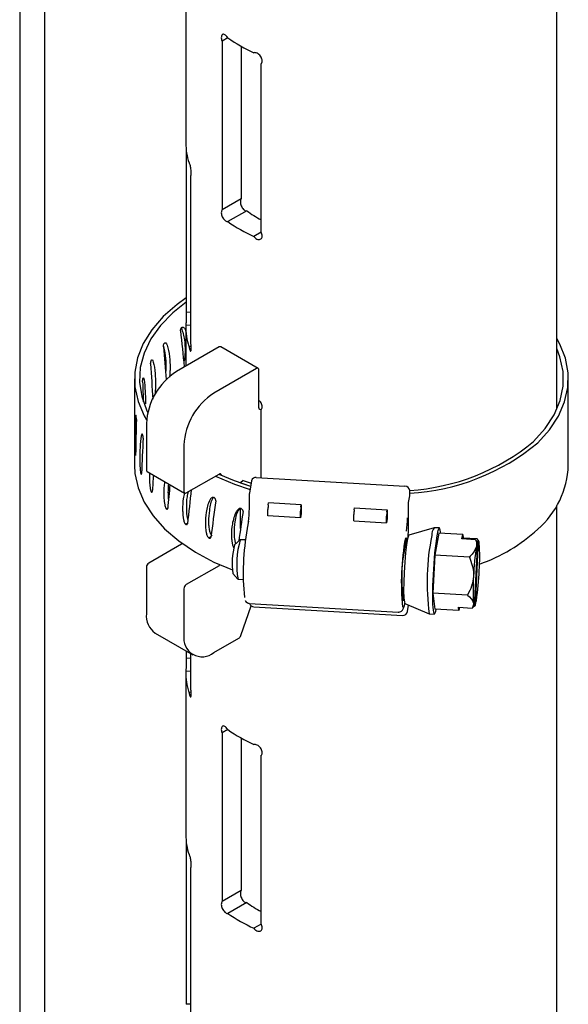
# Model space of a CAD drawing. Header units: inches. Extents: x 22.7 to 77.5, y 10.7 to 108.6.
# Tile 27 of 34: x 57.7 to 60.3, y 89.4 to 94.1. Entities that reach past the tile are written whole.
import ezdxf

# ---------------------------------------------------------------- set-up
doc = ezdxf.new("R2010")
doc.units = ezdxf.units.IN
doc.header["$MEASUREMENT"] = 0

msp = doc.modelspace()

# ---------------------------------------------------------------- linework, layer by layer
at = {"color": 7, "linetype": 'Continuous', "lineweight": 25}
for p, q in [((60.1989, 92.2491), (60.1989, 102.9189)), ((57.6655, 95.0848), (57.6655, 83.3568)), ((57.7836, 83.3568), (57.7836, 95.0848)), ((58.4489, 94.2705), (58.4489, 93.505)), ((58.6473, 94.0013), (58.6202, 93.9856)), ((58.6202, 93.9856), (58.6202, 93.1897)), ((58.7097, 93.9618), (58.7097, 93.2414)), ((58.804, 93.0835), (58.804, 93.8794)), ((58.4506, 93.4738), (58.4506, 92.7044)), ((58.4733, 92.5549), (58.4733, 93.351)), ((58.7097, 93.2414), (58.6202, 93.1897)), ((58.736, 93.1851), (58.6471, 93.1338)), ((58.8041, 93.0833), (58.7694, 93.0633)), ((58.4733, 92.7055), (58.4506, 92.7044)), ((58.4489, 92.6374), (58.4489, 92.4513)), ((58.4733, 92.6445), (58.449, 92.6432)), ((58.6058, 92.5418), (58.4047, 92.4257)), ((58.4743, 92.5445), (58.464, 92.544)), ((58.7904, 92.4405), (58.6136, 92.5426)), ((58.4445, 92.4487), (58.4414, 92.4501)), ((58.7826, 92.4397), (58.5815, 92.3237)), ((58.7936, 92.2545), (58.7936, 92.4334)), ((58.207, 92.3918), (58.207, 91.9836)), ((60.253, 91.9836), (60.253, 92.3918)), ((58.804, 91.9237), (58.804, 92.2463)), ((58.2633, 92.1808), (58.2633, 91.9608)), ((58.4401, 92.0787), (58.4401, 91.8588)), ((58.2123, 92.0329), (58.211, 92.0328)), ((58.2399, 91.9443), (58.2368, 91.9439)), ((58.2665, 91.9537), (58.4433, 91.8516)), ((58.4511, 91.8524), (58.6058, 91.9417)), ((58.7193, 91.9117), (58.7073, 91.9004)), ((58.7193, 91.9117), (58.7571, 91.8989)), ((58.7592, 91.9106), (58.7488, 91.8517)), ((58.7813, 91.925), (59.4827, 91.8839)), ((58.7073, 91.9004), (58.7546, 91.8846)), ((58.7073, 91.8997), (58.7073, 91.9004)), ((59.5051, 91.8388), (59.5051, 91.8642)), ((58.2907, 91.8594), (58.2856, 91.8582)), ((58.7485, 91.8478), (58.7485, 91.7775)), ((59.4997, 91.808), (59.5051, 91.8388)), ((58.3635, 91.7803), (58.3566, 91.7778)), ((58.7073, 91.6843), (58.7073, 91.7796)), ((58.8364, 91.7446), (58.8364, 91.7751)), ((58.8379, 91.796), (58.8396, 91.8053)), ((58.9938, 91.7963), (58.8396, 91.8053)), ((58.9921, 91.787), (58.9938, 91.7963)), ((58.9938, 91.7963), (58.9938, 91.7535)), ((59.2433, 91.7722), (59.245, 91.7816)), ((59.245, 91.7816), (59.3992, 91.7725)), ((59.3975, 91.7632), (59.3992, 91.7725)), ((59.3992, 91.7725), (59.3992, 91.7297)), ((59.4997, 91.6916), (59.4997, 91.808)), ((60.1989, 79.9811), (60.1989, 91.7941)), ((58.9906, 91.7355), (58.8364, 91.7446)), ((58.9906, 91.7355), (58.9906, 91.7661)), ((58.9938, 91.7535), (58.9906, 91.7355)), ((59.2418, 91.7208), (59.2418, 91.7514)), ((59.396, 91.7117), (59.396, 91.7423)), ((59.3992, 91.7297), (59.396, 91.7117)), ((58.4565, 91.7089), (58.4479, 91.7046)), ((58.7386, 91.6868), (58.7384, 91.6842)), ((58.7443, 91.7188), (58.7386, 91.6868)), ((59.2418, 91.7208), (59.396, 91.7117)), ((59.6204, 91.6885), (59.5015, 91.6528)), ((59.645, 91.6872), (59.6209, 91.6886)), ((58.5678, 91.6472), (58.5574, 91.6403)), ((58.7055, 91.6317), (58.679, 91.608)), ((58.7311, 91.6305), (58.7061, 91.632)), ((59.6422, 91.6631), (59.6239, 91.5595)), ((59.7549, 91.6565), (59.6422, 91.6631)), ((59.7512, 91.6357), (59.7549, 91.6565)), ((59.816, 91.6319), (59.7512, 91.6357)), ((59.7549, 91.6565), (59.7567, 91.6413)), ((59.7564, 91.6354), (59.7567, 91.6413)), ((59.7567, 91.6413), (59.8215, 91.6375)), ((59.816, 91.6319), (59.8246, 91.6222)), ((59.8301, 91.6277), (59.8215, 91.6375)), ((58.429, 91.611), (58.2743, 91.5217)), ((59.8246, 91.6222), (59.8091, 91.3177)), ((59.8146, 91.3233), (59.8301, 91.6277)), ((59.6239, 91.5595), (59.6148, 91.3801)), ((59.7864, 91.5499), (59.6239, 91.5595)), ((58.2633, 91.5025), (58.2633, 91.2826)), ((58.6058, 91.5089), (58.4511, 91.4196)), ((58.671, 91.4718), (58.6945, 91.4451)), ((58.6952, 91.4448), (58.7201, 91.4433)), ((58.4401, 91.4005), (58.4401, 91.1805)), ((59.6148, 91.3801), (59.6239, 91.3043)), ((59.7773, 91.3705), (59.6148, 91.3801)), ((58.7083, 91.1791), (58.757, 91.3198)), ((58.7489, 91.3313), (59.4502, 91.2902)), ((58.7696, 91.315), (59.471, 91.2739)), ((59.4826, 91.3311), (59.5966, 91.2817)), ((59.4945, 91.2924), (59.5, 91.3235)), ((59.7366, 91.2977), (59.7348, 91.3128)), ((59.7348, 91.3128), (59.7996, 91.309)), ((59.7393, 91.3126), (59.7366, 91.2977)), ((59.8091, 91.3177), (59.7996, 91.309)), ((59.8091, 91.3183), (59.8146, 91.3233)), ((59.5971, 91.2816), (59.6211, 91.2802)), ((59.7366, 91.2977), (59.6239, 91.3043)), ((58.3047, 91.191), (58.4815, 91.0889)), ((58.5815, 91.0989), (58.6984, 91.1663)), ((58.4506, 91.1068), (58.4506, 91.0713)), ((58.4733, 90.9218), (58.4733, 91.0937)), ((58.4733, 91.0724), (58.4506, 91.0713)), ((58.4489, 91.0044), (58.4489, 90.2388)), ((58.4733, 91.0114), (58.449, 91.0101)), ((58.4743, 90.9115), (58.464, 90.9109)), ((58.6473, 90.7351), (58.6202, 90.7194)), ((58.6202, 90.7194), (58.6202, 89.9235)), ((58.7097, 90.6956), (58.7097, 89.9752)), ((58.804, 89.8174), (58.804, 90.6133)), ((58.4506, 90.2076), (58.4506, 89.4382)), ((58.4733, 89.2887), (58.4733, 90.0848)), ((58.7097, 89.9752), (58.6202, 89.9235)), ((58.736, 89.919), (58.6471, 89.8677)), ((58.8041, 89.8171), (58.7694, 89.7971)), ((58.4733, 89.4394), (58.4506, 89.4382))]:
    msp.add_line(p, q, dxfattribs=at)
at = {"color": 7, "linetype": 'Continuous', "lineweight": 25, "flags": 128}
for points in [[(58.4506, 92.7744), (58.4074, 92.7429), (58.342, 92.685), (58.2888, 92.6232), (58.2484, 92.5582), (58.2215, 92.4909), (58.2084, 92.4222), (58.2092, 92.3531), (58.224, 92.2846), (58.2526, 92.2175), (58.264, 92.1975)], [(58.4506, 92.7535), (58.3883, 92.7036), (58.3299, 92.6434), (58.2844, 92.5796), (58.2523, 92.5132), (58.2342, 92.445), (58.2304, 92.376), (58.2408, 92.3073), (58.2653, 92.2398), (58.2693, 92.2315)], [(60.1087, 92.0894), (60.1639, 92.1507), (60.2062, 92.2153), (60.2353, 92.2823), (60.2505, 92.3508), (60.2518, 92.4199), (60.2392, 92.4886), (60.2127, 92.5559), (60.1989, 92.5813)], [(60.089, 92.0962), (60.1439, 92.1575), (60.1858, 92.2221), (60.214, 92.2891), (60.2282, 92.3576), (60.2282, 92.4266), (60.2139, 92.4951), (60.1989, 92.5346)], [(58.207, 91.9836), (58.2092, 91.9449), (58.224, 91.8763), (58.2526, 91.8093), (58.2945, 91.7446), (58.3492, 91.6832), (58.416, 91.6258), (58.4939, 91.5734), (58.5819, 91.5266), (58.6687, 91.4898)], [(58.5886, 91.9318), (58.6788, 91.8943), (58.752, 91.8697)], [(58.605, 91.9412), (58.6763, 91.9111), (58.7545, 91.884)], [(59.6515, 91.6625), (59.6509, 91.6683), (59.6476, 91.6842), (59.6434, 91.6864), (59.6384, 91.6748), (59.633, 91.6501)], [(59.5015, 91.6528), (59.4995, 91.6507), (59.4949, 91.6359), (59.49, 91.6083), (59.4854, 91.5704), (59.4814, 91.5254), (59.4784, 91.4776), (59.4766, 91.4309), (59.4762, 91.3897), (59.4773, 91.3576), (59.4797, 91.3374), (59.4826, 91.3311)], [(59.633, 91.6501), (59.6277, 91.6142), (59.6227, 91.5693), (59.6185, 91.5186), (59.6152, 91.4655), (59.6131, 91.4137), (59.6124, 91.3666), (59.6131, 91.3275), (59.6152, 91.2991), (59.6185, 91.2832), (59.6227, 91.281), (59.6277, 91.2926), (59.6305, 91.3039)], [(58.4325, 91.6137), (58.4312, 91.6124), (58.429, 91.611)]]:
    msp.add_lwpolyline(points, dxfattribs=at)
at = {"color": 7, "linetype": 'Continuous', "lineweight": 25}
for centre, radius, start, end in [((59.1187, 94.6771), 0.824, 235.089, 244.9163), ((58.7493, 93.5056), 0.3003, 180.1135, 198.2416), ((59.1233, 93.7194), 0.6598, 234.0598, 241.0599), ((59.1187, 93.8095), 0.824, 235.089, 244.9163), ((58.7488, 92.6379), 0.2999, 178.987, 198.2483), ((58.6104, 92.5354), 0.00786, 65.6929, 125.6176), ((58.5703, 92.1668), 0.3074, 122.6055, 177.3945), ((58.7869, 92.4345), 0.00682, 350.786, 129.2033), ((58.7471, 92.0647), 0.3074, 122.6055, 177.3945), ((58.8003, 92.2534), 0.00682, 170.786, 309.2033), ((59.4454, 92.868), 1.0049, 273.4066, 309.8261), ((59.4476, 92.8815), 1.0317, 273.1931, 309.8496), ((58.2707, 91.9599), 0.00749, 172.7442, 235.9436), ((59.8334, 91.9982), 0.4199, 310.9754, 358.0074), ((58.6101, 91.9365), 0.00676, 354.3882, 129.6436), ((58.7783, 91.9055), 0.0198, 81.2355, 165.0612), ((59.4831, 91.8618), 0.0222, 6.4086, 90.9348), ((58.4468, 91.8577), 0.00682, 170.786, 309.2033), ((58.771, 91.8478), 0.0225, 170.0185, 180), ((58.3167, 91.7787), 0.4319, 351.6769, 0.01), ((58.9804, 91.7752), 0.144, 171.6769, 180.01), ((59.1346, 91.7661), 0.144, 171.6769, 180.01), ((59.3858, 91.7514), 0.144, 171.6769, 180.01), ((59.54, 91.7423), 0.144, 171.6769, 180.01), ((59.0629, 91.7349), 0.4319, 351.6769, 0.01), ((59.9364, 91.4726), 1.2166, 169.9821, 185.3911), ((59.0104, 91.694), 0.4893, 354.2227, 359.7135), ((59.6561, 91.6568), 0.0474, 137.9248, 186.3608), ((59.5725, 92.2652), 0.7929, 289.2997, 312.5539), ((59.0921, 91.5154), 0.4032, 163.1969, 190.0897), ((60.6085, 91.4327), 1.143, 169.5242, 185.9704), ((60.2339, 91.4482), 0.7666, 165.4151, 187.8309), ((60.703, 91.4311), 1.116, 168.6056, 187.6986), ((58.9969, 91.521), 0.3295, 164.697, 188.5896), ((61.1039, 91.4048), 1.2991, 171.3425, 177.6158), ((59.9823, 91.5746), 0.1647, 163.2056, 171.0105), ((59.7955, 91.6124), 0.0378, 2.7907, 23.9221), ((58.9126, 91.5505), 0.9229, 356.0363, 3.9637), ((58.2873, 91.5014), 0.024, 122.6055, 177.3945), ((58.5953, 91.5263), 0.0203, 301.1647, 320.5568), ((60.7266, 91.395), 0.9229, 176.0363, 183.9637), ((58.5353, 91.5407), 1.2991, 351.3425, 357.6158), ((58.464, 91.3994), 0.024, 122.6055, 177.3945), ((58.771, 91.3375), 0.0225, 195.9139, 266.6433), ((59.8437, 91.3331), 0.0378, 182.7907, 203.9221), ((59.6569, 91.3709), 0.1647, 343.2056, 351.0105), ((58.3584, 91.2705), 0.0959, 172.7442, 235.9436), ((59.4724, 91.2963), 0.0225, 266.6433, 350.0185), ((58.5263, 91.1665), 0.0873, 170.786, 309.2033), ((58.6853, 91.1867), 0.0242, 302.748, 341.7285), ((58.7488, 91.0048), 0.2999, 178.987, 198.2483), ((59.1187, 91.4109), 0.824, 235.089, 244.9163), ((58.7493, 90.2394), 0.3003, 180.1135, 198.2416), ((59.1233, 90.4532), 0.6598, 234.0598, 241.0599), ((59.1187, 90.5434), 0.824, 235.089, 244.9163)]:
    msp.add_arc(centre, radius, start, end, dxfattribs=at)
for major_axis, ratio, start_param, end_param in [((-0.6803, 5.7606), 0.127227, 1.455641, 1.485128), ((-0.5498, 5.7073), 0.146352, 1.468802, 1.496145), ((-0.4013, 5.6664), 0.161647, 1.485171, 1.514657), ((-0.2387, 5.6391), 0.172207, 1.504145, 1.520958), ((0.1087, 5.7571), 0.176686, 1.546769, 1.575593), ((0.2825, 5.7738), 0.170293, 1.567134, 1.595958), ((0.446, 5.8049), 0.158602, 1.601195, 1.614419), ((0.5941, 5.8497), 0.142365, 1.611007, 1.630109), ((0.723, 5.9069), 0.122517, 1.615181, 1.642503), ((0.8302, 5.9748), 0.100048, 1.622588, 1.651411), ((0.9141, 6.0516), 0.075906, 1.628089, 1.651151)]:
    msp.add_ellipse((59.23, 92.0422), major_axis=major_axis, ratio=ratio, start_param=start_param, end_param=end_param, dxfattribs=at)
for points, knots in [([(58.6471, 94.0014), (58.6467, 94.002), (58.6445, 94.0056), (58.6399, 94.0114), (58.6332, 94.0167), (58.6269, 94.0191), (58.6216, 94.0181), (58.6179, 94.0138), (58.6162, 94.0067), (58.6166, 93.9977), (58.6184, 93.9903), (58.6199, 93.9863), (58.6202, 93.9856)], [0, 0, 0, 0, 0.025808, 0.14385, 0.262532, 0.381908, 0.501608, 0.620845, 0.738895, 0.855744, 0.972217, 1, 1, 1, 1]), ([(58.804, 93.8794), (58.8045, 93.8799), (58.8066, 93.882), (58.8086, 93.8864), (58.8094, 93.8935), (58.8081, 93.9015), (58.804, 93.9109), (58.7976, 93.9194), (58.7897, 93.9263), (58.7812, 93.9306), (58.7742, 93.9319), (58.7706, 93.9311), (58.7694, 93.9308)], [0, 0, 0, 0, 0.033527, 0.151959, 0.225403, 0.342218, 0.459007, 0.576515, 0.695301, 0.814877, 0.934416, 1, 1, 1, 1]), ([(58.4733, 93.351), (58.4734, 93.3513), (58.474, 93.3529), (58.4746, 93.3567), (58.4749, 93.3636), (58.4745, 93.372), (58.4733, 93.3824), (58.4714, 93.3927), (58.4692, 93.4017), (58.467, 93.4083), (58.4652, 93.4114), (58.4643, 93.4115), (58.464, 93.4116)], [0, 0, 0, 0, 0.033438, 0.151555, 0.224803, 0.341307, 0.457786, 0.574981, 0.693451, 0.812708, 0.931929, 1, 1, 1, 1]), ([(58.7097, 93.2414), (58.709, 93.2405), (58.7072, 93.2381), (58.7059, 93.2319), (58.7062, 93.223), (58.7086, 93.2131), (58.7127, 93.2033), (58.7182, 93.1946), (58.7246, 93.1882), (58.7309, 93.1848), (58.7344, 93.185), (58.736, 93.1851)], [0, 0, 0, 0, 0.071729, 0.189662, 0.305954, 0.421736, 0.538475, 0.656946, 0.776796, 0.896947, 1, 1, 1, 1]), ([(58.6202, 93.1897), (58.6195, 93.1888), (58.6176, 93.1864), (58.6162, 93.1802), (58.6166, 93.1712), (58.619, 93.1613), (58.6233, 93.1516), (58.629, 93.143), (58.6355, 93.1367), (58.6419, 93.1334), (58.6455, 93.1337), (58.6471, 93.1338)], [0, 0, 0, 0, 0.07144, 0.189477, 0.306312, 0.422772, 0.539935, 0.658372, 0.777816, 0.897476, 1, 1, 1, 1]), ([(58.7694, 93.0633), (58.7715, 93.0609), (58.7759, 93.056), (58.784, 93.051), (58.7924, 93.0487), (58.8, 93.0497), (58.8058, 93.0539), (58.8086, 93.0598), (58.8094, 93.067), (58.8083, 93.0748), (58.8054, 93.0807), (58.804, 93.0835)], [0, 0, 0, 0, 0.106194, 0.224636, 0.343791, 0.463442, 0.582905, 0.701361, 0.77482, 0.891659, 1, 1, 1, 1]), ([(58.4506, 92.7044), (58.4507, 92.703), (58.451, 92.7002), (58.4511, 92.6923), (58.4509, 92.6827), (58.4506, 92.6721), (58.4501, 92.6618), (58.4496, 92.6528), (58.4493, 92.6463), (58.4491, 92.6434), (58.449, 92.6433), (58.449, 92.6432)], [0, 0, 0, 0, 0.116891, 0.233813, 0.350076, 0.466396, 0.583729, 0.702325, 0.821649, 0.94088, 1, 1, 1, 1]), ([(58.4238, 92.6182), (58.4238, 92.6193), (58.4237, 92.6214), (58.4246, 92.6253), (58.4262, 92.6291), (58.4281, 92.632), (58.4293, 92.6333), (58.4297, 92.6338)], [0, 0, 0, 0, 0.219894, 0.439787, 0.659737, 0.879826, 1, 1, 1, 1]), ([(58.428, 92.6317), (58.4336, 92.6138), (58.4436, 92.5815), (58.4461, 92.535), (58.4451, 92.5048), (58.4433, 92.4882), (58.4417, 92.4772), (58.4397, 92.471), (58.4394, 92.4699)], [0, 0, 0, 0, 0.396378, 0.714339, 0.827435, 0.906569, 0.983471, 1, 1, 1, 1]), ([(58.4297, 92.6338), (58.4304, 92.6344), (58.4321, 92.6357), (58.4351, 92.6361), (58.4406, 92.6334), (58.4462, 92.6257), (58.4481, 92.6161), (58.4489, 92.612)], [0, 0, 0, 0, 0.062038, 0.141826, 0.281351, 0.697823, 1, 1, 1, 1]), ([(58.3477, 92.5594), (58.3483, 92.56), (58.3496, 92.5615), (58.352, 92.5621), (58.3564, 92.5599), (58.3656, 92.5411), (58.3725, 92.5005), (58.3753, 92.4552), (58.3743, 92.4248), (58.3733, 92.41), (58.3719, 92.4018), (58.3714, 92.3987)], [0, 0, 0, 0, 0.014691, 0.033585, 0.066624, 0.165246, 0.512933, 0.791021, 0.889935, 0.959146, 1, 1, 1, 1]), ([(58.3431, 92.5433), (58.3431, 92.5444), (58.343, 92.5466), (58.3438, 92.5505), (58.345, 92.5545), (58.3464, 92.5575), (58.3474, 92.5589), (58.3477, 92.5594)], [0, 0, 0, 0, 0.219894, 0.439787, 0.659737, 0.879826, 1, 1, 1, 1]), ([(58.3431, 92.545), (58.3466, 92.5313), (58.3535, 92.5035), (58.355, 92.4616), (58.3545, 92.4334), (58.3536, 92.4234), (58.3533, 92.4205)], [0, 0, 0, 0, 0.394143, 0.797633, 0.941151, 1, 1, 1, 1]), ([(58.464, 92.544), (58.4646, 92.5408), (58.4657, 92.5343), (58.4679, 92.5272), (58.4702, 92.5229), (58.4723, 92.5222), (58.4739, 92.5251), (58.4748, 92.5313), (58.4748, 92.5399), (58.4742, 92.5482), (58.4735, 92.5532), (58.4733, 92.5549)], [0, 0, 0, 0, 0.118417, 0.236812, 0.35573, 0.4751, 0.594211, 0.712262, 0.829036, 0.945192, 1, 1, 1, 1]), ([(58.2831, 92.4622), (58.2831, 92.4633), (58.283, 92.4655), (58.2836, 92.4695), (58.2844, 92.4735), (58.2854, 92.4766), (58.2861, 92.4781), (58.2863, 92.4787)], [0, 0, 0, 0, 0.219894, 0.439787, 0.659737, 0.879826, 1, 1, 1, 1]), ([(58.2863, 92.4787), (58.2867, 92.4793), (58.2876, 92.4809), (58.2893, 92.4817), (58.2925, 92.4799), (58.2991, 92.4617), (58.3041, 92.4216), (58.3062, 92.3766), (58.3055, 92.3461), (58.3047, 92.3305), (58.3036, 92.3213), (58.3031, 92.3173)], [0, 0, 0, 0, 0.014534, 0.033226, 0.065914, 0.163483, 0.50746, 0.782582, 0.880441, 0.948913, 1, 1, 1, 1]), ([(58.442, 92.4472), (58.4419, 92.4473), (58.4417, 92.4477), (58.4416, 92.4483), (58.4416, 92.4489)], [0, 0, 0, 0, 0.115663, 1, 1, 1, 1]), ([(58.2452, 92.3768), (58.2452, 92.3779), (58.2451, 92.3801), (58.2454, 92.3841), (58.2459, 92.3882), (58.2464, 92.3914), (58.2468, 92.3929), (58.2469, 92.3935)], [0, 0, 0, 0, 0.219894, 0.439787, 0.659737, 0.879826, 1, 1, 1, 1]), ([(58.2469, 92.3935), (58.2472, 92.3942), (58.2477, 92.3958), (58.2486, 92.3967), (58.2504, 92.3951), (58.2543, 92.3774), (58.2573, 92.3375), (58.2587, 92.2971), (58.2583, 92.2756), (58.2583, 92.2733)], [0, 0, 0, 0, 0.017794, 0.04068, 0.0807, 0.200157, 0.621301, 0.958142, 1, 1, 1, 1]), ([(58.804, 92.2463), (58.8045, 92.2468), (58.8066, 92.2489), (58.8086, 92.2533), (58.8094, 92.2604), (58.8082, 92.2685), (58.804, 92.2777), (58.7988, 92.2851), (58.7949, 92.2883), (58.7936, 92.2893)], [0, 0, 0, 0, 0.052853, 0.239553, 0.355332, 0.539483, 0.723593, 0.908836, 1, 1, 1, 1]), ([(58.2145, 92.2165), (58.2143, 92.2172), (58.214, 92.2188), (58.2134, 92.2198), (58.2124, 92.2182), (58.2106, 92.2007), (58.2096, 92.1612), (58.2093, 92.1163), (58.2094, 92.0858), (58.2096, 92.0689), (58.2098, 92.0557), (58.2102, 92.0454), (58.2105, 92.0391), (58.2108, 92.0351), (58.211, 92.0335), (58.211, 92.0328)], [0, 0, 0, 0, 0.013181, 0.030133, 0.059777, 0.148264, 0.460226, 0.709732, 0.798479, 0.860576, 0.920922, 0.954225, 0.975594, 0.989889, 1, 1, 1, 1]), ([(58.2157, 92.1998), (58.2157, 92.2009), (58.2157, 92.203), (58.2155, 92.2071), (58.2152, 92.2112), (58.2148, 92.2144), (58.2145, 92.2159), (58.2145, 92.2165)], [0, 0, 0, 0, 0.219902, 0.439803, 0.659759, 0.879847, 1, 1, 1, 1]), ([(58.2451, 92.128), (58.2448, 92.1287), (58.244, 92.1303), (58.2427, 92.1312), (58.2403, 92.1295), (58.2356, 92.1117), (58.2327, 92.072), (58.2315, 92.0271), (58.2319, 91.9966), (58.2325, 91.9797), (58.2333, 91.9665), (58.2343, 91.9563), (58.2352, 91.9501), (58.236, 91.9461), (58.2365, 91.9445), (58.2368, 91.9439)], [0, 0, 0, 0, 0.013181, 0.030133, 0.059777, 0.148264, 0.460226, 0.709732, 0.798479, 0.860576, 0.920922, 0.954225, 0.975594, 0.989889, 1, 1, 1, 1]), ([(58.2478, 92.1115), (58.2478, 92.1126), (58.2479, 92.1148), (58.2474, 92.1188), (58.2467, 92.1228), (58.2458, 92.126), (58.2453, 92.1275), (58.2451, 92.128)], [0, 0, 0, 0, 0.219902, 0.439803, 0.659759, 0.879847, 1, 1, 1, 1]), ([(58.211, 92.0328), (58.2112, 92.0321), (58.2114, 92.0305), (58.2118, 92.0297), (58.2121, 92.0303), (58.2122, 92.0319), (58.2123, 92.0333), (58.2123, 92.0338)], [0, 0, 0, 0, 0.220062, 0.440125, 0.660191, 0.880267, 1, 1, 1, 1]), ([(58.2368, 91.9439), (58.2371, 91.9431), (58.2377, 91.9416), (58.2387, 91.9409), (58.2394, 91.9415), (58.2398, 91.9431), (58.2399, 91.9446), (58.24, 91.9451)], [0, 0, 0, 0, 0.220062, 0.440125, 0.660191, 0.880267, 1, 1, 1, 1]), ([(58.2781, 91.947), (58.2778, 91.9409), (58.2772, 91.9288), (58.2777, 91.9103), (58.2787, 91.8935), (58.28, 91.8804), (58.2816, 91.8703), (58.2831, 91.8642), (58.2845, 91.8604), (58.2853, 91.8588), (58.2856, 91.8582)], [0, 0, 0, 0, 0.233839, 0.468087, 0.631992, 0.791274, 0.879178, 0.93558, 0.973312, 1, 1, 1, 1]), ([(58.3493, 91.9059), (58.3488, 91.9038), (58.3451, 91.8872), (58.3451, 91.8593), (58.3457, 91.8292), (58.347, 91.8124), (58.3488, 91.7995), (58.3511, 91.7895), (58.3532, 91.7836), (58.355, 91.7799), (58.3561, 91.7784), (58.3566, 91.7778)], [0, 0, 0, 0, 0.06125, 0.495179, 0.649524, 0.757521, 0.862471, 0.920391, 0.957554, 0.982415, 1, 1, 1, 1]), ([(58.367, 91.8956), (58.3659, 91.8822), (58.3644, 91.8627), (58.3654, 91.836), (58.3661, 91.8238), (58.367, 91.8181), (58.367, 91.8175)], [0, 0, 0, 0, 0.556879, 0.807257, 0.982449, 1, 1, 1, 1]), ([(58.2856, 91.8582), (58.2862, 91.8575), (58.2872, 91.856), (58.2887, 91.8554), (58.2899, 91.8561), (58.2906, 91.8578), (58.2907, 91.8593), (58.2908, 91.8598)], [0, 0, 0, 0, 0.220062, 0.440125, 0.660191, 0.880267, 1, 1, 1, 1]), ([(58.4438, 91.8515), (58.4413, 91.8431), (58.4345, 91.8201), (58.4335, 91.785), (58.4344, 91.7549), (58.436, 91.7382), (58.4382, 91.7255), (58.4411, 91.7158), (58.4436, 91.71), (58.4459, 91.7065), (58.4473, 91.7052), (58.4479, 91.7046)], [0, 0, 0, 0, 0.209593, 0.574952, 0.704907, 0.795838, 0.884204, 0.932971, 0.964262, 0.985194, 1, 1, 1, 1]), ([(58.4608, 91.858), (58.4585, 91.8503), (58.452, 91.8279), (58.451, 91.7936), (58.4518, 91.7635), (58.4536, 91.7468), (58.4555, 91.7348), (58.4578, 91.7277), (58.4585, 91.7256)], [0, 0, 0, 0, 0.21335, 0.617942, 0.761852, 0.862548, 0.960402, 1, 1, 1, 1]), ([(58.5823, 91.8305), (58.5814, 91.831), (58.5793, 91.832), (58.5754, 91.832), (58.5684, 91.8286), (58.5541, 91.8073), (58.5442, 91.7653), (58.5403, 91.7194), (58.5416, 91.6892), (58.5435, 91.6728), (58.5461, 91.6602), (58.5495, 91.6508), (58.5525, 91.6453), (58.5551, 91.642), (58.5567, 91.6408), (58.5574, 91.6403)], [0, 0, 0, 0, 0.013181, 0.030133, 0.059777, 0.148264, 0.460226, 0.709732, 0.798479, 0.860576, 0.920922, 0.954225, 0.975594, 0.989889, 1, 1, 1, 1]), ([(58.5798, 91.8316), (58.5788, 91.8304), (58.5662, 91.8156), (58.56, 91.7745), (58.5553, 91.7295), (58.5566, 91.6993), (58.5586, 91.6828), (58.5612, 91.6703), (58.5645, 91.6608), (58.5675, 91.6553), (58.5701, 91.6521), (58.5718, 91.6508), (58.5724, 91.6503)], [0, 0, 0, 0, 0.029829, 0.385162, 0.669365, 0.770454, 0.841187, 0.909924, 0.94786, 0.9722, 0.988483, 1, 1, 1, 1]), ([(58.5901, 91.8159), (58.5901, 91.817), (58.5902, 91.8192), (58.5889, 91.8229), (58.5868, 91.8264), (58.5845, 91.829), (58.5829, 91.8301), (58.5823, 91.8305)], [0, 0, 0, 0, 0.219902, 0.439803, 0.659759, 0.879847, 1, 1, 1, 1]), ([(58.3566, 91.7778), (58.3573, 91.7772), (58.3587, 91.7758), (58.3607, 91.7754), (58.3623, 91.7762), (58.3632, 91.7779), (58.3634, 91.7794), (58.3635, 91.7799)], [0, 0, 0, 0, 0.220062, 0.440125, 0.660191, 0.880267, 1, 1, 1, 1]), ([(58.7105, 91.7789), (58.7094, 91.7793), (58.7071, 91.7801), (58.7027, 91.7797), (58.695, 91.7757), (58.6789, 91.753), (58.6678, 91.7101), (58.6634, 91.6639), (58.6649, 91.6338), (58.667, 91.6175), (58.6701, 91.6053), (58.673, 91.5973), (58.675, 91.5944), (58.6753, 91.594)], [0, 0, 0, 0, 0.013731, 0.031391, 0.062272, 0.154454, 0.479441, 0.739364, 0.831817, 0.896507, 0.959372, 0.994066, 1, 1, 1, 1]), ([(58.7028, 91.7792), (58.7018, 91.7781), (58.6879, 91.7622), (58.6808, 91.7206), (58.6757, 91.6752), (58.677, 91.6451), (58.6794, 91.6288), (58.6814, 91.6185), (58.6838, 91.6131), (58.6841, 91.6125)], [0, 0, 0, 0, 0.02977, 0.417556, 0.727715, 0.838037, 0.91523, 0.990245, 1, 1, 1, 1]), ([(58.7191, 91.765), (58.7191, 91.7661), (58.7192, 91.7683), (58.7178, 91.7719), (58.7155, 91.7752), (58.7129, 91.7776), (58.7111, 91.7786), (58.7105, 91.7789)], [0, 0, 0, 0, 0.219902, 0.439803, 0.659759, 0.879847, 1, 1, 1, 1]), ([(58.4479, 91.7046), (58.4487, 91.704), (58.4505, 91.7028), (58.453, 91.7026), (58.4549, 91.7036), (58.456, 91.7054), (58.4563, 91.7069), (58.4564, 91.7074)], [0, 0, 0, 0, 0.220062, 0.440125, 0.660191, 0.880267, 1, 1, 1, 1]), ([(58.5574, 91.6403), (58.5584, 91.6398), (58.5605, 91.6388), (58.5634, 91.6387), (58.5656, 91.6399), (58.5669, 91.6418), (58.5672, 91.6434), (58.5673, 91.6439)], [0, 0, 0, 0, 0.220062, 0.440125, 0.660191, 0.880267, 1, 1, 1, 1]), ([(59.816, 91.6319), (59.8186, 91.6224), (59.8214, 91.6118), (59.8197, 91.6013), (59.8196, 91.6003)], [0, 0, 0, 0, 0.9087, 1, 1, 1, 1]), ([(59.8196, 91.6003), (59.8155, 91.5891), (59.8089, 91.5712), (59.7925, 91.5557), (59.7864, 91.5499)], [0, 0, 0, 0, 0.627988, 1, 1, 1, 1]), ([(59.7864, 91.5499), (59.796, 91.5236), (59.807, 91.4937), (59.806, 91.4626), (59.8059, 91.4588)], [0, 0, 0, 0, 0.879034, 1, 1, 1, 1]), ([(59.8059, 91.4588), (59.8037, 91.4431), (59.7994, 91.412), (59.7846, 91.3843), (59.7773, 91.3705)], [0, 0, 0, 0, 0.503992, 1, 1, 1, 1]), ([(59.7773, 91.3705), (59.7895, 91.3591), (59.8034, 91.346), (59.8056, 91.3328), (59.8059, 91.3312)], [0, 0, 0, 0, 0.879034, 1, 1, 1, 1]), ([(58.7284, 91.3453), (58.7285, 91.345), (58.7292, 91.3428), (58.7333, 91.3377), (58.7408, 91.3323), (58.7464, 91.332), (58.7485, 91.3319)], [0, 0, 0, 0, 0.073043, 0.454098, 0.796442, 1, 1, 1, 1]), ([(59.45, 91.2907), (59.4513, 91.2905), (59.4559, 91.2897), (59.4632, 91.2927), (59.4695, 91.2976), (59.4738, 91.3035), (59.4775, 91.3116), (59.48, 91.3199), (59.4818, 91.3291), (59.4823, 91.3316)], [0, 0, 0, 0, 0.044022, 0.152252, 0.249137, 0.357666, 0.52793, 0.873114, 1, 1, 1, 1]), ([(59.8059, 91.3312), (59.8054, 91.3246), (59.8049, 91.317), (59.8002, 91.31), (59.7996, 91.309)], [0, 0, 0, 0, 0.862265, 1, 1, 1, 1]), ([(58.4506, 91.0713), (58.4507, 91.0699), (58.451, 91.0672), (58.4511, 91.0593), (58.4509, 91.0496), (58.4506, 91.039), (58.4501, 91.0287), (58.4496, 91.0197), (58.4493, 91.0132), (58.4491, 91.0103), (58.449, 91.0102), (58.449, 91.0101)], [0, 0, 0, 0, 0.116891, 0.233813, 0.350076, 0.466396, 0.583729, 0.702325, 0.821649, 0.94088, 1, 1, 1, 1]), ([(58.464, 90.9109), (58.4646, 90.9077), (58.4657, 90.9013), (58.4679, 90.8941), (58.4702, 90.8899), (58.4723, 90.8891), (58.4739, 90.892), (58.4748, 90.8982), (58.4748, 90.9068), (58.4742, 90.9151), (58.4735, 90.9202), (58.4733, 90.9218)], [0, 0, 0, 0, 0.118417, 0.236812, 0.35573, 0.4751, 0.594211, 0.712262, 0.829036, 0.945192, 1, 1, 1, 1]), ([(58.6471, 90.7352), (58.6467, 90.7359), (58.6445, 90.7394), (58.6399, 90.7452), (58.6332, 90.7506), (58.6269, 90.7529), (58.6216, 90.7519), (58.6179, 90.7476), (58.6162, 90.7405), (58.6166, 90.7316), (58.6184, 90.7242), (58.6199, 90.7202), (58.6202, 90.7194)], [0, 0, 0, 0, 0.025808, 0.14385, 0.262532, 0.381908, 0.501608, 0.620845, 0.738895, 0.855744, 0.972217, 1, 1, 1, 1]), ([(58.804, 90.6133), (58.8045, 90.6137), (58.8066, 90.6158), (58.8086, 90.6202), (58.8094, 90.6273), (58.8081, 90.6354), (58.804, 90.6447), (58.7976, 90.6533), (58.7897, 90.6601), (58.7812, 90.6645), (58.7742, 90.6657), (58.7706, 90.6649), (58.7694, 90.6647)], [0, 0, 0, 0, 0.033527, 0.151959, 0.225403, 0.342218, 0.459007, 0.576515, 0.695301, 0.814877, 0.934416, 1, 1, 1, 1]), ([(58.4733, 90.0848), (58.4734, 90.0852), (58.474, 90.0867), (58.4746, 90.0905), (58.4749, 90.0974), (58.4745, 90.1058), (58.4733, 90.1163), (58.4714, 90.1265), (58.4692, 90.1355), (58.467, 90.1421), (58.4652, 90.1453), (58.4643, 90.1454), (58.464, 90.1454)], [0, 0, 0, 0, 0.033438, 0.151555, 0.224803, 0.341307, 0.457786, 0.574981, 0.693451, 0.812708, 0.931929, 1, 1, 1, 1]), ([(58.7097, 89.9752), (58.709, 89.9743), (58.7072, 89.972), (58.7059, 89.9658), (58.7062, 89.9568), (58.7086, 89.9469), (58.7127, 89.9371), (58.7182, 89.9285), (58.7246, 89.9221), (58.7309, 89.9186), (58.7344, 89.9189), (58.736, 89.919)], [0, 0, 0, 0, 0.071729, 0.189662, 0.305954, 0.421736, 0.538475, 0.656946, 0.776796, 0.896947, 1, 1, 1, 1]), ([(58.6202, 89.9235), (58.6195, 89.9226), (58.6176, 89.9202), (58.6162, 89.914), (58.6166, 89.9051), (58.619, 89.8951), (58.6233, 89.8854), (58.629, 89.8768), (58.6355, 89.8706), (58.6419, 89.8672), (58.6455, 89.8675), (58.6471, 89.8677)], [0, 0, 0, 0, 0.07144, 0.189477, 0.306312, 0.422772, 0.539935, 0.658372, 0.777816, 0.897476, 1, 1, 1, 1]), ([(58.7694, 89.7971), (58.7715, 89.7948), (58.7759, 89.7898), (58.784, 89.7848), (58.7924, 89.7826), (58.8, 89.7836), (58.8058, 89.7877), (58.8086, 89.7937), (58.8094, 89.8008), (58.8083, 89.8087), (58.8054, 89.8145), (58.804, 89.8174)], [0, 0, 0, 0, 0.106194, 0.224636, 0.343791, 0.463442, 0.582905, 0.701361, 0.77482, 0.891659, 1, 1, 1, 1])]:
    msp.add_open_spline(points, degree=3, knots=knots, dxfattribs=at)

doc.saveas('drawing.dxf')
